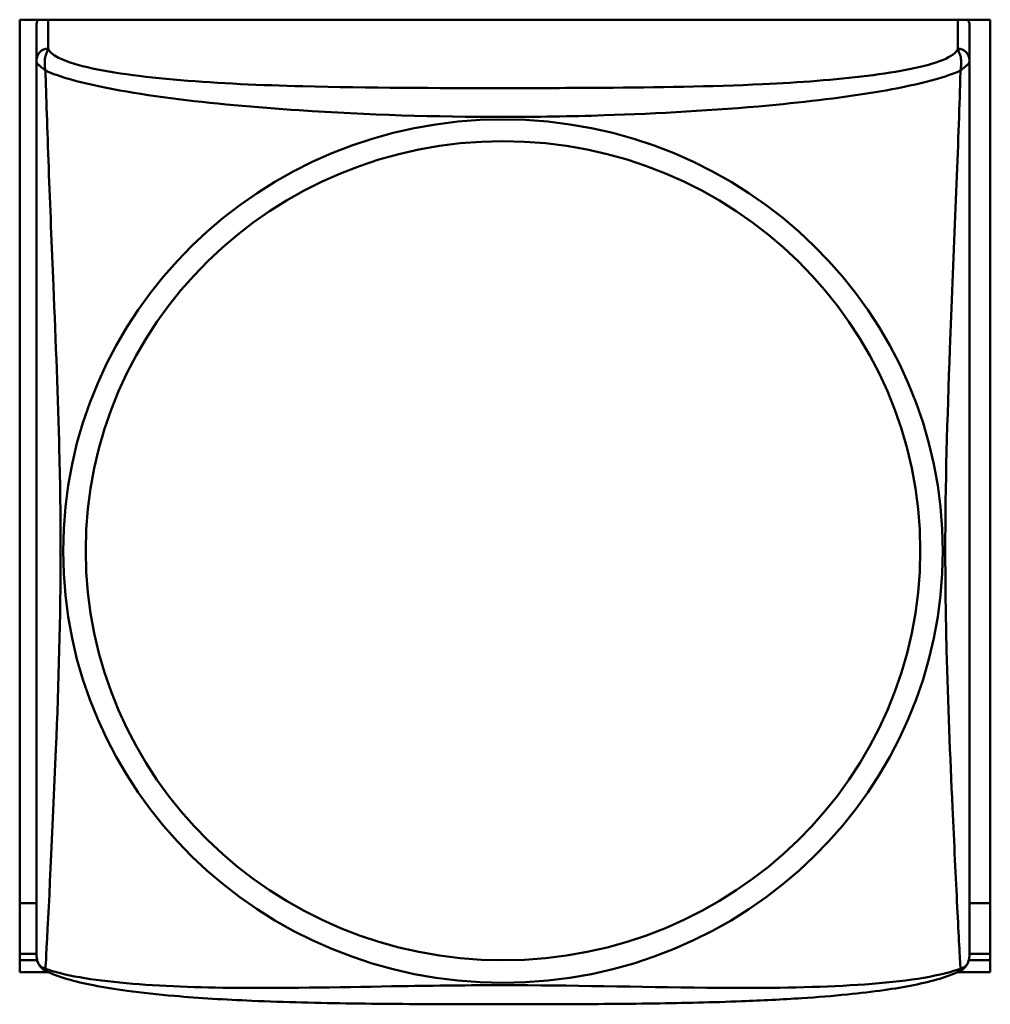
# Model space of a CAD drawing. Header units: inches. Extents: x 0.8 to 72.9, y -7.8 to 49.3.
# Tile 230 of 256: x 57.7 to 58.2, y 13.8 to 14.3. Entities that reach past the tile are written whole.
import ezdxf

# ---------------------------------------------------------------- set-up
doc = ezdxf.new("R2010")
doc.units = ezdxf.units.IN
doc.header["$MEASUREMENT"] = 0
doc.layers.add('Visible Edges(ROSSANSI)', color=7, linetype='Continuous', lineweight=50)
doc.layers.add('Visible Tangent Edges(ROSSANSI)', color=7, linetype='Continuous', lineweight=50)

msp = doc.modelspace()

# ---------------------------------------------------------------- linework, layer by layer
at = {"layer": 'Visible Edges(ROSSANSI)'}
for p, q in [((57.71632917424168, 13.83442401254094), (57.71632917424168, 14.31697156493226)), ((57.71632917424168, 14.31697156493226), (58.20782523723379, 14.31697156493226)), ((57.72482564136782, 14.31416183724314), (57.72482564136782, 14.29648243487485)), ((58.19726762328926, 14.29648243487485), (58.19726762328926, 14.31416183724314)), ((58.20782523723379, 14.31697156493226), (58.20782523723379, 13.83442401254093)), ((57.72482564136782, 13.86941638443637), (57.71632917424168, 13.86941638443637)), ((58.20782523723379, 13.86941638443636), (58.19726762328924, 13.86941638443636)), ((57.72482564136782, 13.8437579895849), (57.71632917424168, 13.8437579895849)), ((57.71632917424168, 13.84050248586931), (57.72516796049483, 13.84050248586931)), ((58.19692530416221, 13.84050248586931), (58.20782523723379, 13.84050248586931)), ((58.2078252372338, 13.8437579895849), (58.19726762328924, 13.8437579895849)), ((57.73103842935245, 13.83442401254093), (57.71632917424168, 13.83442401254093)), ((58.20782523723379, 13.83442401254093), (58.19105416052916, 13.83442401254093))]:
    msp.add_line(p, q, dxfattribs=at)
for centre, start, end in [((57.73860516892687, 13.8435178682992), 180.0000008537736, 189.1495654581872), ((58.18348809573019, 13.84351786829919), 350.8504345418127, 359.9999991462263)]:
    msp.add_arc(centre, 0.013779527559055, start, end, dxfattribs=at)
for centre, major_axis, ratio, start_param, end_param in [((57.73073115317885, 14.31416183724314), (-0.0059055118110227, 1.5e-15), 0.9817933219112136, 5.777275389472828, 6.283185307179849), ((58.19136211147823, 14.31416183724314), (0.0059055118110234, -1e-16), 0.981793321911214, 9e-16, 0.5059099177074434)]:
    msp.add_ellipse(centre, major_axis=major_axis, ratio=ratio, start_param=start_param, end_param=end_param, dxfattribs=at)
for points, knots in [([(57.72482564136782, 14.29648243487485), (57.72482564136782, 14.29393217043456), (57.72482564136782, 14.28929399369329), (57.72482564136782, 14.28318388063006), (57.72482564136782, 14.27191662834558), (57.72482564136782, 14.25552786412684), (57.72482564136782, 14.23767609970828), (57.72482564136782, 14.21982433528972), (57.72482564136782, 14.20064079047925), (57.72482564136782, 14.18147754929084), (57.72482564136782, 14.15435359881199), (57.72482564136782, 14.12715554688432), (57.72482564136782, 14.10039319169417), (57.72482564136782, 14.08366671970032), (57.72482564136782, 14.06701972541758), (57.72482564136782, 14.05040622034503), (57.72482564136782, 14.01717921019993), (57.72482564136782, 13.98398067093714), (57.72482564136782, 13.95175803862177), (57.72482564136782, 13.91160566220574), (57.72482564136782, 13.87117756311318), (57.72482564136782, 13.85255135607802), (57.72482564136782, 13.84678728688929), (57.72482564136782, 13.84357039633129), (57.72482564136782, 13.84353921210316)], [0.325730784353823, 0.325730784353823, 0.325730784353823, 0.325730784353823, 0.404773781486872, 0.404773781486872, 0.404773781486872, 0.5505317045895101, 0.5505317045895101, 0.5505317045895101, 0.6962896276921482, 0.6962896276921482, 0.6962896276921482, 0.9025976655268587, 0.9025976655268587, 0.9025976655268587, 1.031540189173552, 1.031540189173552, 1.031540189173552, 1.289425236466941, 1.289425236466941, 1.289425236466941, 1.610773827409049, 1.610773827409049, 1.610773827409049, 1.710218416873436, 1.710218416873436, 1.710218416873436, 1.710218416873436]), ([(58.19726762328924, 13.84353042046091), (58.19726762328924, 13.8435373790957), (58.19726762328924, 13.8444089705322), (58.19726762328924, 13.84607516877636), (58.19726762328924, 13.85075351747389), (58.19726762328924, 13.86166768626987), (58.19726762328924, 13.87550729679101), (58.19726762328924, 13.88934690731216), (58.19726762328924, 13.90590438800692), (58.19726762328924, 13.92331098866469), (58.19726762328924, 13.94794856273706), (58.19726762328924, 13.97434134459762), (58.19726762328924, 14.00072276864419), (58.19726762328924, 14.0172111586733), (58.19726762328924, 14.03379271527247), (58.19726762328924, 14.05040622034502), (58.19726762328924, 14.08363323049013), (58.19726762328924, 14.11691389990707), (58.19726762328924, 14.15088224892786), (58.19726762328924, 14.19320994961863), (58.19726762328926, 14.23901946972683), (58.19726762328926, 14.27058965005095), (58.19726762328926, 14.28302480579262), (58.19726762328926, 14.29239856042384), (58.19726762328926, 14.29648243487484)], [0.3528619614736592, 0.3528619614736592, 0.3528619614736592, 0.3528619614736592, 0.4047737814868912, 0.4047737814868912, 0.4047737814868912, 0.5505317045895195, 0.5505317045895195, 0.5505317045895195, 0.6962896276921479, 0.6962896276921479, 0.6962896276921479, 0.9025976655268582, 0.9025976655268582, 0.9025976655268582, 1.031540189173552, 1.031540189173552, 1.031540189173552, 1.28942523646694, 1.28942523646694, 1.28942523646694, 1.610773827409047, 1.610773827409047, 1.610773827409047, 1.737349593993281, 1.737349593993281, 1.737349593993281, 1.737349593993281]), ([(57.72901273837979, 13.83542658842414), (57.7284605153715, 13.83571764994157), (57.72794031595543, 13.8360848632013), (57.72703934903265, 13.83690583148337), (57.72665939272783, 13.83735672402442), (57.72604709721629, 13.83825397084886), (57.72581295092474, 13.83869952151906), (57.72544932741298, 13.83954002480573), (57.72531885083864, 13.83993577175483), (57.72512011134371, 13.84067101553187), (57.72505180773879, 13.84101107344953), (57.72500096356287, 13.8413267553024)], [0.0227377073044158, 0.0227377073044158, 0.0227377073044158, 0.0227377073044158, 0.0295486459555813, 0.0295486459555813, 0.0363595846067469, 0.0363595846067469, 0.0431705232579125, 0.0431705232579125, 0.0499814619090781, 0.0499814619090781, 0.0567924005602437, 0.0567924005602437, 0.0567924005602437, 0.0567924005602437]), ([(58.19308052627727, 13.83542658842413), (58.19363274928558, 13.83571764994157), (58.19415294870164, 13.83608486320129), (58.19505391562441, 13.83690583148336), (58.19543387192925, 13.83735672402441), (58.19604616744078, 13.83825397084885), (58.19628031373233, 13.83869952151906), (58.19664393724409, 13.83954002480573), (58.19677441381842, 13.83993577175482), (58.19697315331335, 13.84067101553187), (58.19704145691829, 13.84101107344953), (58.19709230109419, 13.84132675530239)], [0.0227377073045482, 0.0227377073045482, 0.0227377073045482, 0.0227377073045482, 0.0295486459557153, 0.0295486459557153, 0.0363595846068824, 0.0363595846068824, 0.0431705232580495, 0.0431705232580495, 0.0499814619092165, 0.0499814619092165, 0.0567924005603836, 0.0567924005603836, 0.0567924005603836, 0.0567924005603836]), ([(58.19308052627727, 13.83542658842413), (58.18971389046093, 13.83365212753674), (58.18618215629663, 13.83236029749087), (58.17817859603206, 13.82995556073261), (58.17373267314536, 13.82889721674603), (58.16424914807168, 13.82700645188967), (58.15924096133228, 13.82617545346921), (58.14807769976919, 13.82459050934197), (58.14187923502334, 13.8238592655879), (58.12798200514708, 13.82246851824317), (58.12024705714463, 13.821845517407), (58.10243123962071, 13.82065898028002), (58.09220557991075, 13.82015185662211), (58.06730627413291, 13.81920310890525), (58.05256152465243, 13.81887292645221), (58.02089448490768, 13.81841217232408), (58.0038658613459, 13.81831632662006), (57.96986252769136, 13.81822195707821), (57.95287209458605, 13.81822160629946), (57.91886925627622, 13.81831316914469), (57.90184143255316, 13.81840687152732), (57.86782044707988, 13.81889392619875), (57.85067983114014, 13.81929252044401), (57.82045422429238, 13.82059245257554), (57.80732521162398, 13.8213699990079), (57.78635297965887, 13.82318939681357), (57.77828716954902, 13.82404763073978), (57.76467330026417, 13.82588269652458), (57.75896355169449, 13.826797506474), (57.74889657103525, 13.82877889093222), (57.74446805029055, 13.82981659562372), (57.73624722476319, 13.83223441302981), (57.73253687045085, 13.83356911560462), (57.72901273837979, 13.83542658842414)], [-1.678204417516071, -1.678204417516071, -1.678204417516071, -1.678204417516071, -1.629815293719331, -1.629815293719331, -1.58086106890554, -1.58086106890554, -1.532582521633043, -1.532582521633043, -1.479315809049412, -1.479315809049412, -1.416961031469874, -1.416961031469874, -1.337798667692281, -1.337798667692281, -1.226352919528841, -1.226352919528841, -1.097020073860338, -1.097020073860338, -0.9676872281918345, -0.9676872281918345, -0.8383543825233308, -0.8383543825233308, -0.7090215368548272, -0.7090215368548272, -0.6057697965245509, -0.6057697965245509, -0.5382701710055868, -0.5382701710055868, -0.4839406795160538, -0.4839406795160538, -0.4355288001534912, -0.4355288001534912, -0.3848759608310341, -0.3848759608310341, -0.3848759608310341, -0.3848759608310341])]:
    msp.add_open_spline(points, degree=3, knots=knots, dxfattribs=at)
at = {"layer": 'Visible Tangent Edges(ROSSANSI)'}
for p, q in [((57.73073115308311, 14.30228042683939), (57.73073115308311, 14.31697156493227)), ((58.19136211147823, 14.31697156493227), (58.19136211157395, 14.30228042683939))]:
    msp.add_line(p, q, dxfattribs=at)
for centre, major_axis, ratio, start_param, end_param in [((57.73073115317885, 14.29648243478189), (-0.0059055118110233, -9.50173e-11), 0.9817933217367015, 4.712388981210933, 6.283185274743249), ((58.19136211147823, 14.29648243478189), (0.0059055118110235, 9.29564e-11), 0.981793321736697, 0, 1.570796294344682)]:
    msp.add_ellipse(centre, major_axis=major_axis, ratio=ratio, start_param=start_param, end_param=end_param, dxfattribs=at)
for centre, major_axis in [((57.96104663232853, 14.04777968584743), (-0.2227388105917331, 5.54e-14)), ((57.96104663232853, 14.04798303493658), (-0.2112996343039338, 5.26e-14))]:
    msp.add_ellipse(centre, major_axis=major_axis, ratio=0.981793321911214, dxfattribs=at)
for points, knots in [([(57.72936606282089, 14.29119376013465), (57.72915928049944, 14.2923344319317), (57.7290493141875, 14.29335846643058), (57.72896936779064, 14.29533174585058), (57.7290218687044, 14.29624768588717), (57.72920423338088, 14.29755492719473), (57.72929777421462, 14.29801439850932), (57.72945941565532, 14.29864833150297), (57.72951682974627, 14.29885041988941), (57.72967219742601, 14.29935455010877), (57.72977382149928, 14.29964377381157), (57.73004007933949, 14.30035217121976), (57.73020589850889, 14.30074515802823), (57.7305123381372, 14.30152366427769), (57.7306475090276, 14.30190453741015), (57.73073115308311, 14.30228042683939)], [-0.000267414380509, -0.000267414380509, -0.000267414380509, -0.000267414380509, 0.0145635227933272, 0.0145635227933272, 0.0315131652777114, 0.0315131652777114, 0.0421066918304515, 0.0421066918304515, 0.0474034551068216, 0.0474034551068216, 0.0558782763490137, 0.0558782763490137, 0.0694379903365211, 0.0694379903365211, 0.0844807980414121, 0.0844807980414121, 0.0844807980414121, 0.0844807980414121]), ([(58.19136211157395, 14.30228042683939), (58.19077359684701, 14.30030796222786), (58.18805767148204, 14.29833626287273), (58.183653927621, 14.29654971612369), (58.17553327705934, 14.29325526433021), (58.16162865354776, 14.29051796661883), (58.14548911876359, 14.28851188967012), (58.12934958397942, 14.28650581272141), (58.1111476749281, 14.28519278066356), (58.09252367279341, 14.28431446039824), (58.06616296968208, 14.283071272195), (58.03887065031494, 14.28266863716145), (58.01180600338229, 14.28247817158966), (57.99489059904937, 14.28235913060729), (57.97796822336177, 14.2823264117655), (57.96104663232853, 14.2823264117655), (57.92720345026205, 14.2823264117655), (57.89334744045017, 14.28236747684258), (57.85963821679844, 14.28324033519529), (57.8176334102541, 14.28432799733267), (57.77371499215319, 14.28701870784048), (57.74815136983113, 14.29349069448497), (57.73808213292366, 14.29603994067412), (57.7316735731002, 14.29912181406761), (57.73073115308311, 14.30228042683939)], [0.3257307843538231, 0.3257307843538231, 0.3257307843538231, 0.3257307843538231, 0.4047737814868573, 0.4047737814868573, 0.4047737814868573, 0.5505317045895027, 0.5505317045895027, 0.5505317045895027, 0.6962896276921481, 0.6962896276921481, 0.6962896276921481, 0.9025976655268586, 0.9025976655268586, 0.9025976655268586, 1.031540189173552, 1.031540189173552, 1.031540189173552, 1.28942523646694, 1.28942523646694, 1.28942523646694, 1.610773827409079, 1.610773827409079, 1.610773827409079, 1.737349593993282, 1.737349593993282, 1.737349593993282, 1.737349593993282]), ([(58.19136211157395, 14.30228042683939), (58.19144575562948, 14.30190453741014), (58.19158092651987, 14.30152366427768), (58.19188736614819, 14.30074515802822), (58.19205318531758, 14.30035217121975), (58.19231944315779, 14.29964377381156), (58.19242106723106, 14.29935455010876), (58.1925764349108, 14.2988504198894), (58.19263384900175, 14.29864833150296), (58.19279549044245, 14.29801439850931), (58.1928890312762, 14.29755492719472), (58.19307139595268, 14.29624768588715), (58.19312389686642, 14.29533174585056), (58.19304395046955, 14.29335846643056), (58.19293398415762, 14.29233443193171), (58.19272720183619, 14.29119376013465)], [-0.0844807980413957, -0.0844807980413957, -0.0844807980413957, -0.0844807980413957, -0.069437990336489, -0.069437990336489, -0.0558782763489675, -0.0558782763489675, -0.0474034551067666, -0.0474034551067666, -0.042106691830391, -0.042106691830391, -0.0315131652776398, -0.0315131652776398, -0.0145635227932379, -0.0145635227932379, 0.0002674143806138, 0.0002674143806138, 0.0002674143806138, 0.0002674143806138]), ([(57.72482564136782, 14.29648243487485), (57.72482564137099, 14.29618866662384), (57.72482885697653, 14.29594366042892), (57.72488340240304, 14.29551956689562), (57.72493054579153, 14.29533566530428), (57.72507287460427, 14.29502841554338), (57.72514341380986, 14.29490822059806), (57.72529083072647, 14.29470136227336), (57.72535540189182, 14.29461903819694), (57.72557583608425, 14.29436022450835), (57.72575844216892, 14.29417187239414), (57.72634498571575, 14.29361954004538), (57.72681611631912, 14.29321769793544), (57.72796092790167, 14.29228989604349), (57.72860113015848, 14.29178644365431), (57.72936606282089, 14.29119376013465)], [-0.0844807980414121, -0.0844807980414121, -0.0844807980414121, -0.0844807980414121, -0.0694379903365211, -0.0694379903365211, -0.0558782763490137, -0.0558782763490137, -0.0474034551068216, -0.0474034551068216, -0.0421066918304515, -0.0421066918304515, -0.0315131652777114, -0.0315131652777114, -0.0145635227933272, -0.0145635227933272, 0.000267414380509, 0.000267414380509, 0.000267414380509, 0.000267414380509]), ([(58.19272720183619, 14.29119376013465), (58.19349213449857, 14.29178644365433), (58.19413233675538, 14.29228989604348), (58.19527714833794, 14.29321769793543), (58.19574827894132, 14.29361954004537), (58.19633482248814, 14.29417187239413), (58.19651742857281, 14.29436022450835), (58.19673786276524, 14.29461903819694), (58.19680243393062, 14.29470136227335), (58.19694985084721, 14.29490822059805), (58.1970203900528, 14.29502841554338), (58.19716271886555, 14.29533566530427), (58.19720986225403, 14.29551956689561), (58.19726440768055, 14.29594366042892), (58.19726762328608, 14.29618866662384), (58.19726762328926, 14.29648243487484)], [-0.0002674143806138, -0.0002674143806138, -0.0002674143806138, -0.0002674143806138, 0.0145635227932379, 0.0145635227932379, 0.0315131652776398, 0.0315131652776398, 0.042106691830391, 0.042106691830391, 0.0474034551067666, 0.0474034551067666, 0.0558782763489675, 0.0558782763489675, 0.069437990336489, 0.069437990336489, 0.0844807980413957, 0.0844807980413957, 0.0844807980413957, 0.0844807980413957]), ([(57.72936606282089, 13.83626888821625), (57.72947534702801, 13.83787259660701), (57.7296109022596, 13.84016934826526), (57.72976862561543, 13.84304268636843), (57.7308575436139, 13.86288013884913), (57.73298802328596, 13.90601511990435), (57.73469083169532, 13.94751940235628), (57.7360573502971, 13.98082695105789), (57.73705638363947, 14.01434699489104), (57.73705638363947, 14.04780535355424), (57.73705638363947, 14.06453453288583), (57.73682058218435, 14.08130499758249), (57.73639836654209, 14.09830570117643), (57.73572282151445, 14.12550682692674), (57.73457661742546, 14.15357838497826), (57.7334032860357, 14.18214385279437), (57.73257432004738, 14.20232553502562), (57.73173257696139, 14.22279980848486), (57.73101200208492, 14.24202983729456), (57.73029630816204, 14.26112960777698), (57.72970597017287, 14.27885683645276), (57.72936606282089, 14.29119376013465)], [-1.65731927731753, -1.65731927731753, -1.65731927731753, -1.65731927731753, -1.610773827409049, -1.610773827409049, -1.610773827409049, -1.289425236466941, -1.289425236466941, -1.289425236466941, -1.031540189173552, -1.031540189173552, -1.031540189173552, -0.9025976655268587, -0.9025976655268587, -0.9025976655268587, -0.6962896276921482, -0.6962896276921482, -0.6962896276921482, -0.5505317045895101, -0.5505317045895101, -0.5505317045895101, -0.405761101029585, -0.405761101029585, -0.405761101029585, -0.405761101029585]), ([(57.72936606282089, 14.29119376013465), (57.73220279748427, 14.28990508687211), (57.73569326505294, 14.28864183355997), (57.73969405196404, 14.28743237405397), (57.76731538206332, 14.27908229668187), (57.81433345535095, 14.27396355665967), (57.8578537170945, 14.27106813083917), (57.89277910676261, 14.26874452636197), (57.9269678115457, 14.2677174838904), (57.96104663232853, 14.2677174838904), (57.97808604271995, 14.2677174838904), (57.99513001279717, 14.26798580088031), (58.01230957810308, 14.26853425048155), (58.03979688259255, 14.26941176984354), (58.06792764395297, 14.27099006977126), (58.09559831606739, 14.27354062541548), (58.11514781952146, 14.27534260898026), (58.1344972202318, 14.27764618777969), (58.15178516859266, 14.28061047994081), (58.16895601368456, 14.28355469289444), (58.18390408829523, 14.28718559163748), (58.19272720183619, 14.29119376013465)], [-1.657319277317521, -1.657319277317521, -1.657319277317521, -1.657319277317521, -1.610773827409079, -1.610773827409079, -1.610773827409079, -1.28942523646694, -1.28942523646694, -1.28942523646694, -1.031540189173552, -1.031540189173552, -1.031540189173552, -0.9025976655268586, -0.9025976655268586, -0.9025976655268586, -0.6962896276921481, -0.6962896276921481, -0.6962896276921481, -0.5505317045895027, -0.5505317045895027, -0.5505317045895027, -0.4057611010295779, -0.4057611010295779, -0.4057611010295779, -0.4057611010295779]), ([(58.19272720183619, 14.29119376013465), (58.19261791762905, 14.28722729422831), (58.19248236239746, 14.28267021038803), (58.19232463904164, 14.27768765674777), (58.19123572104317, 14.24328823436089), (58.1891052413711, 14.19409915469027), (58.18740243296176, 14.15014763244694), (58.18603591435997, 14.11487615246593), (58.18503688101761, 14.08126371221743), (58.18503688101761, 14.04780535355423), (58.18503688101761, 14.03107617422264), (58.18527268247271, 14.01437932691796), (58.18569489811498, 13.99764646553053), (58.18637044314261, 13.97087388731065), (58.18751664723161, 13.9437082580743), (58.18868997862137, 13.91793996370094), (58.18951894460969, 13.89973450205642), (58.19036068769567, 13.88221455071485), (58.19108126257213, 13.86749819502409), (58.19179695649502, 13.8528815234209), (58.1923872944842, 13.84125691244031), (58.19272720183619, 13.83626888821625)], [-1.657319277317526, -1.657319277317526, -1.657319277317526, -1.657319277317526, -1.610773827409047, -1.610773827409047, -1.610773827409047, -1.28942523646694, -1.28942523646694, -1.28942523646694, -1.031540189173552, -1.031540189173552, -1.031540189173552, -0.9025976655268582, -0.9025976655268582, -0.9025976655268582, -0.6962896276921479, -0.6962896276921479, -0.6962896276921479, -0.5505317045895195, -0.5505317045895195, -0.5505317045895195, -0.4057611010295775, -0.4057611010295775, -0.4057611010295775, -0.4057611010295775]), ([(57.72936606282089, 13.83626888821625), (57.72860113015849, 13.83645553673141), (57.72796092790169, 13.83674306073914), (57.72681611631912, 13.83751388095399), (57.72634498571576, 13.83801881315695), (57.72575844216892, 13.83892923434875), (57.72557583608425, 13.83930126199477), (57.72535540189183, 13.83987747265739), (57.72529083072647, 13.84007253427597), (57.72514341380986, 13.84058447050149), (57.72507287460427, 13.84090421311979), (57.72501222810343, 13.84125790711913), (57.7250065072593, 13.84129233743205), (57.72500096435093, 13.84132675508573)], [-0.0002674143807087, -0.0002674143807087, -0.0002674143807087, -0.0002674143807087, 0.0145635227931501, 0.0145635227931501, 0.0315131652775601, 0.0315131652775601, 0.0421066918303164, 0.0421066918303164, 0.0474034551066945, 0.0474034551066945, 0.0558782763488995, 0.0558782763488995, 0.0567924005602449, 0.0567924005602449, 0.0567924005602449, 0.0567924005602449]), ([(58.19709230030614, 13.84132675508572), (58.19708675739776, 13.84129233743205), (58.19708103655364, 13.84125790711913), (58.1970203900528, 13.84090421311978), (58.19694985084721, 13.84058447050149), (58.19680243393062, 13.84007253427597), (58.19673786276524, 13.83987747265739), (58.19651742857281, 13.83930126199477), (58.19633482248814, 13.83892923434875), (58.19574827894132, 13.83801881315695), (58.19527714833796, 13.83751388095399), (58.19413233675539, 13.83674306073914), (58.19349213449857, 13.83645553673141), (58.19272720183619, 13.83626888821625)], [-0.0567924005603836, -0.0567924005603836, -0.0567924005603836, -0.0567924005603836, -0.0558782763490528, -0.0558782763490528, -0.0474034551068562, -0.0474034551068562, -0.0421066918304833, -0.0421066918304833, -0.0315131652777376, -0.0315131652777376, -0.0145635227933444, -0.0145635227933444, 0.0002674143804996, 0.0002674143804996, 0.0002674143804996, 0.0002674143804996]), ([(57.72901272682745, 13.83542655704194), (57.72899300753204, 13.8354369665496), (57.72899144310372, 13.83547567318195), (57.7290493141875, 13.83567449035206), (57.72915928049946, 13.83590754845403), (57.72936606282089, 13.83626888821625)], [-0.0227377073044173, -0.0227377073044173, -0.0227377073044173, -0.0227377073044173, -0.0145635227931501, -0.0145635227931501, 0.0002674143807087, 0.0002674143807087, 0.0002674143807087, 0.0002674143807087]), ([(58.19272720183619, 13.83626888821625), (58.1898904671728, 13.83519480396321), (58.18639999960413, 13.83419772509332), (58.18239921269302, 13.83329796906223), (58.15477788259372, 13.82708607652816), (58.1077598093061, 13.82615071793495), (58.06423954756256, 13.82659890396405), (58.02931415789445, 13.82695857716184), (57.99512545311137, 13.82789322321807), (57.96104663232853, 13.82789322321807), (57.94400722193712, 13.82789322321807), (57.9269632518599, 13.82769852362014), (57.90978368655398, 13.82741791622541), (57.88229638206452, 13.82696894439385), (57.85416562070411, 13.8262965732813), (57.82649494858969, 13.82654319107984), (57.80694544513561, 13.82671742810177), (57.78759604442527, 13.82736817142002), (57.77030809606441, 13.82891755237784), (57.7531372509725, 13.83045643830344), (57.73818917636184, 13.83292815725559), (57.72936606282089, 13.83626888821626)], [-1.657319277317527, -1.657319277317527, -1.657319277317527, -1.657319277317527, -1.610773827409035, -1.610773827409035, -1.610773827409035, -1.28942523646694, -1.28942523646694, -1.28942523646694, -1.031540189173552, -1.031540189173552, -1.031540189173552, -0.9025976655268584, -0.9025976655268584, -0.9025976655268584, -0.6962896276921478, -0.6962896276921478, -0.6962896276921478, -0.5505317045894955, -0.5505317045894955, -0.5505317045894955, -0.4057611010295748, -0.4057611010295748, -0.4057611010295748, -0.4057611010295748]), ([(58.19272720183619, 13.83626888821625), (58.19293398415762, 13.83590754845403), (58.19304395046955, 13.83567449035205), (58.19310182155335, 13.83547567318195), (58.19310025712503, 13.8354369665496), (58.19308053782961, 13.83542655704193)], [-0.0002674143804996, -0.0002674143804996, -0.0002674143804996, -0.0002674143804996, 0.0145635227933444, 0.0145635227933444, 0.0227377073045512, 0.0227377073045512, 0.0227377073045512, 0.0227377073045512])]:
    msp.add_open_spline(points, degree=3, knots=knots, dxfattribs=at)

doc.saveas('drawing.dxf')
